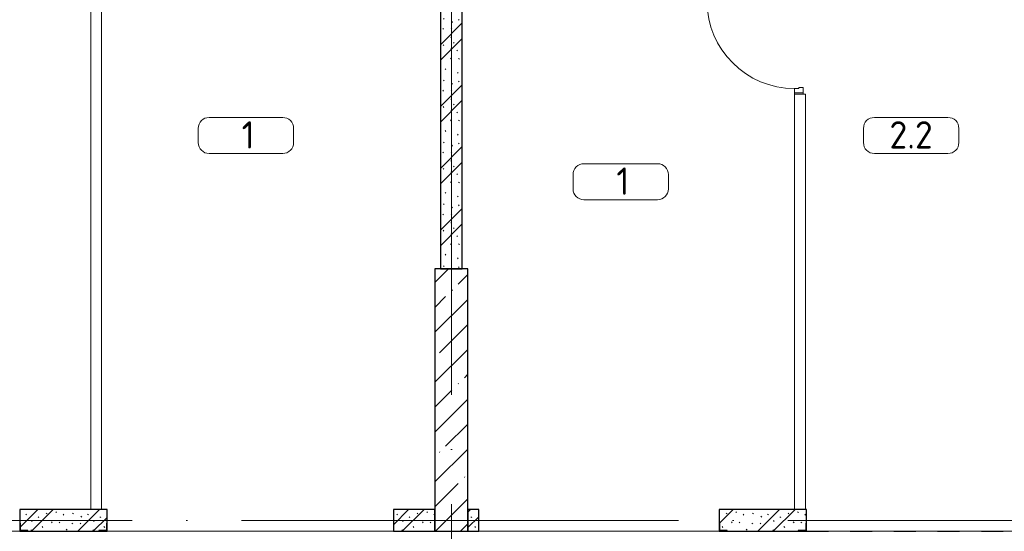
# Model space of a CAD drawing. Header units: millimetres. Extents: x -19737 to 100106, y -4436 to 96517.
# Tile 20 of 59: x 26382 to 35392, y 75350 to 80030. Entities that reach past the tile are written whole.
import ezdxf

# ---------------------------------------------------------------- set-up
doc = ezdxf.new("R2010")
doc.units = ezdxf.units.MM
for name, pattern in [('3_ Штрих_ 1 х 1 мм', [400, 200, -200]), ('ADSK_Линия сетки', [5000, 4000, -500, 0, -500]), ('ADSK_Штриховая_ш3 п1_5', [900, 600, -300])]:
    doc.linetypes.add(name, pattern=pattern)
for name, color, linetype, lineweight in [('A-AREA-____-IDEN', 7, 'Continuous', 9), ('A-DOOR-____-MCUT', 7, 'Continuous', 9), ('A-DOOR-____-OTLN', 7, 'Continuous', 18), ('A-DOOR-FRAM-MCUT', 7, 'Continuous', 9), ('A-FLOR-____-OTLN', 7, 'Continuous', 18), ('A-WALL-____-MCUT', 7, 'Continuous', 40), ('A-WALL-____-PATT', 7, 'Continuous', 40), ('I-WALL-____-MCUT', 7, 'Continuous', 40), ('I-WALL-____-OTLN', 7, 'Continuous', 18), ('S-COLS-____-MCUT', 7, 'Continuous', 40), ('S-COLS-____-OTLN', 7, 'Continuous', 18), ('S-GRID-____-OTLN', 7, 'Continuous', 9)]:
    doc.layers.add(name, color=color, linetype=linetype, lineweight=lineweight)
doc.layers.add('A-AREA-____-OTLN', color=4, linetype='ADSK_Штриховая_ш3 п1_5', lineweight=40, true_color=0x00ffff)
doc.styles.add('GOST Common_2', font='GOST_Common.ttf', dxfattribs={"height": 250})
pattern_1 = [(135, (300.56, 377.28), (-565.6854, 6e-14), [10, -790]), (135, (349.8, 474.73), (-565.6854, 6e-14), [10, -790]), (135, (423.93, 473.06), (-565.6854, 6e-14), [10, -790]), (135, (229.92, 447.9), (-565.6854, 6e-14), [10, -790]), (135, (155.08, 447.9), (-565.6854, 6e-14), [10, -790]), (135, (114.9, 369.03), (-565.6854, 6e-14), [10, -790]), (135, (132.43, 285.8), (-565.6854, 6e-14), [10, -790]), (135, (214.66, 322), (-565.6854, 6e-14), [10, -790]), (135, (198.16, 261.88), (-565.6854, 6e-14), [10, -790]), (135, (45.2, 272.9), (-565.6854, 6e-14), [10, -790]), (135, (42.32, 336.16), (-565.6854, 6e-14), [10, -790]), (135, (92.26, 192.24), (-565.6854, 6e-14), [10, -790]), (135, (7.07, 149.2), (-565.6854, 6e-14), [10, -790]), (135, (80.6, 95.1), (-565.6854, 6e-14), [10, -790]), (135, (79.53, 36.94), (-565.6854, 6e-14), [10, -790]), (135, (153.87, 74.56), (-565.6854, 6e-14), [10, -790]), (135, (228.35, 124.8), (-565.6854, 6e-14), [10, -790]), (135, (279.75, 180.4), (-565.6854, 6e-14), [10, -790]), (135, (282.9, 31.63), (-565.6854, 6e-14), [10, -790]), (135, (377.38, 53.45), (-565.6854, 6e-14), [10, -790]), (135, (352.28, 102.7), (-565.6854, 6e-14), [10, -790]), (135, (354.05, 0), (-565.6854, 6e-14), [10, -790]), (135, (553.23, 16.45), (-565.6854, 6e-14), [10, -790]), (135, (542.38, 63.45), (-565.6854, 6e-14), [10, -790]), (135, (536.58, 239.3), (-565.6854, 6e-14), [10, -790]), (135, (475.85, 203.9), (-565.6854, 6e-14), [10, -790]), (135, (475.85, 316.54), (-565.6854, 6e-14), [10, -790]), (135, (520.8, 408.7), (-565.6854, 6e-14), [10, -790]), (135, (551.1, 470.8), (-565.6854, 6e-14), [10, -790]), (135, (235.25, 537.93), (-565.6854, 6e-14), [10, -790]), (135, (407.25, 547.65), (-565.6854, 6e-14), [10, -790]), (135, (94.5, 558.6), (-565.6854, 6e-14), [10, -790]), (135, (46.4, 532.3), (-565.6854, 6e-14), [10, -790]), (135, (85.56, 465.04), (-565.6854, 6e-14), [10, -790]), (135, (355.53, 181.14), (-565.6854, 6e-14), [10, -790]), (135, (362.23, 243.6), (-565.6854, 6e-14), [10, -790]), (135, (413.45, 344.1), (-565.6854, 6e-14), [10, -790]), (135, (286.3, 273.25), (-565.6854, 6e-14), [10, -790]), (135, (423.02, 263.72), (-565.6854, 6e-14), [10, -790]), (135, (162.94, 190.2), (-565.6854, 6e-14), [10, -790]), (135, (470.25, 120.93), (-565.6854, 6e-14), [10, -790]), (135, (484.48, 9.78), (-565.6854, 6e-14), [10, -790]), (45, (0, 212.13), (-565.6854, 0), []), (45, (212.13, 0), (-565.6854, 0), []), (45, (353.55, 0), (-565.6854, 0), []), (45, (0, 353.55), (-565.6854, 0), [])]

# ---------------------------------------------------------------- blocks, each defined once
blk = doc.blocks.new('АР_Дверь однопольная - 900х2100h_800__Глухая_Межкомнатные апарт_тип_эт-1446770-02_К2')
at = {"layer": 'A-DOOR-____-MCUT', "color": 254, "lineweight": 15, "true_color": 0xcccccc}
for p, q in [((400, 850), (360, 850)), ((360, 850), (360, 50)), ((400, 50), (400, 850)), ((360, 50), (400, 50))]:
    blk.add_line(p, q, dxfattribs=at)
at = {"layer": 'A-DOOR-____-OTLN', "color": 254, "lineweight": 5, "true_color": 0xcccccc}
for p, q in [((352, 812.5), (340, 812.5)), ((352, 825), (352, 775)), ((360, 825), (352, 825)), ((400, 825), (408, 825)), ((408, 825), (408, 775)), ((408, 812.5), (420, 812.5)), ((310, 680), (310, 782.5)), ((335, 680), (335, 782.5)), ((352, 787.5), (340, 787.5)), ((352, 775), (360, 775)), ((408, 775), (400, 775)), ((408, 787.5), (420, 787.5)), ((425, 680), (425, 782.5)), ((450, 680), (450, 782.5)), ((335, 680), (310, 680)), ((425, 680), (450, 680))]:
    blk.add_line(p, q, dxfattribs=at)
at = {"layer": 'A-DOOR-____-OTLN', "color": 254, "lineweight": 13, "true_color": 0xcccccc}
blk.add_arc((400, 50), 800, 90, 180, dxfattribs=at)
at = {"layer": 'A-DOOR-____-OTLN', "color": 254, "lineweight": 5, "true_color": 0xcccccc}
for centre, radius, start, end in [((340, 782.5), 30, 90, 180), ((420, 782.5), 30, 0, 90), ((340, 782.5), 4.99, 90, 180), ((420, 782.5), 4.99, 0, 90)]:
    blk.add_arc(centre, radius, start, end, dxfattribs=at)
at = {"layer": 'A-DOOR-FRAM-MCUT', "color": 254, "lineweight": 15, "true_color": 0xcccccc}
for p, q in [((-440, 50), (-450, 50)), ((-400, 50), (-440, 50)), ((-440, 50), (-440, -30)), ((-400, 10), (-400, 50)), ((-390, 10), (-400, 10)), ((-390, -30), (-390, 10)), ((400, 10), (390, 10)), ((390, 10), (390, -30)), ((440, 50), (400, 50)), ((400, 50), (400, 10)), ((440, -30), (440, 50)), ((440, 50), (450, 50)), ((-440, -30), (-450, -30)), ((-440, -30), (-390, -30)), ((390, -30), (440, -30)), ((440, -30), (450, -30))]:
    blk.add_line(p, q, dxfattribs=at)
blk = doc.blocks.new('АР_Фахверк_Уголок равнополоч__ГОСТ 8509-93 - L 75x6-5468266-02_К2')
at = {"layer": 'S-COLS-____-MCUT', "color": 254, "lineweight": 30, "true_color": 0xcccccc}
for p, q in [((-20.6, 54.4), (-20.6, -20.6)), ((-14.6, 54.4), (-20.6, 54.4)), ((-14.6, -14.6), (-14.6, 54.4)), ((-20.6, -20.6), (54.4, -20.6)), ((54.4, -14.6), (-14.6, -14.6)), ((54.4, -20.6), (54.4, -14.6))]:
    blk.add_line(p, q, dxfattribs=at)
blk = doc.blocks.new('АР_Фахверк_Уголок равнополоч__ГОСТ 8509-93 - L 75x6-5468259-02_К2')
at = {"layer": 'S-COLS-____-MCUT', "color": 254, "lineweight": 30, "true_color": 0xcccccc}
for p, q in [((-20.6, 20.6), (-20.6, -54.4)), ((54.4, 20.6), (-20.6, 20.6)), ((-14.6, -54.4), (-14.6, 14.6)), ((-14.6, 14.6), (54.4, 14.6)), ((54.4, 14.6), (54.4, 20.6)), ((-20.6, -54.4), (-14.6, -54.4))]:
    blk.add_line(p, q, dxfattribs=at)
blk = doc.blocks.new('Наметкина 10_РД_АР_К2_отсоединено_rvt-1-02_К2')
at = {"layer": 'A-WALL-____-PATT', "lineweight": 5, "true_color": 0xcccccc}
h = blk.add_hatch(dxfattribs=at)
h.set_pattern_fill('FP_16', color=254, style=0, pattern_type=2)
h.set_pattern_definition(pattern_1)
h.paths.add_polyline_path([(19135.3, 77750), (19135.3, 81350), (18935.3, 81350), (18935.3, 77750)])
h = blk.add_hatch(dxfattribs=at)
h.set_pattern_fill('FP_16', color=254, style=0, pattern_type=2)
h.set_pattern_definition(pattern_1)
h.paths.add_polyline_path([(15885.3, 75350), (15885.3, 75550), (15085.3, 75550), (15085.3, 75350)])
h = blk.add_hatch(dxfattribs=at)
h.set_pattern_fill('FP_16', color=254, style=0, pattern_type=2)
h.set_pattern_definition(pattern_1)
h.paths.add_polyline_path([(18885.3, 75350), (18885.3, 75550), (18505.3, 75550), (18505.3, 75350)])
h = blk.add_hatch(dxfattribs=at)
h.set_pattern_fill('FP_16', color=254, style=0, pattern_type=2)
h.set_pattern_definition(pattern_1)
h.paths.add_polyline_path([(19285.3, 75350), (19285.3, 75550), (19185.3, 75550), (19185.3, 75350)])
h = blk.add_hatch(dxfattribs=at)
h.set_pattern_fill('FP_16', color=254, style=0, pattern_type=2)
h.set_pattern_definition(pattern_1)
h.paths.add_polyline_path([(22285.3, 75350), (22285.3, 75550), (21485.3, 75550), (21485.3, 75350)])
at = {"layer": 'S-COLS-____-OTLN', "lineweight": 5, "true_color": 0xcccccc}
h = blk.add_hatch(dxfattribs=at)
h.set_pattern_fill('FP_15', color=254, style=0, pattern_type=2)
h.set_pattern_definition([(45, (0, 0), (-228.0985, 228.0985), []), (45, (228.1, 0), (-228.0985, 228.0985), [403.225, -80.645, 6.706, -73.939])])
h.paths.add_polyline_path([(19185.3, 75350), (19185.3, 77750), (18885.3, 77750), (18885.3, 75350)])
at = {"layer": 'A-AREA-____-OTLN', "color": 7, "linetype": '3_ Штрих_ 1 х 1 мм', "lineweight": 30, "true_color": 0xccffff}
blk.add_line((22285.3, 75350), (24585.3, 75350), dxfattribs=at)
at = {"layer": 'A-FLOR-____-OTLN', "color": 254, "lineweight": 13, "true_color": 0xcccccc}
for p, q in [((12565.3, 75350), (15085.3, 75350)), ((15885.3, 75350), (18505.3, 75350)), ((19285.3, 75350), (21485.3, 75350)), ((22285.3, 75350), (24590.3, 75350))]:
    blk.add_line(p, q, dxfattribs=at)
at = {"layer": 'A-WALL-____-MCUT', "color": 254, "lineweight": 30, "true_color": 0xcccccc}
for p, q in [((15885.3, 75550), (15085.3, 75550)), ((15085.3, 75550), (15085.3, 75350)), ((15885.3, 75350), (15885.3, 75550)), ((18885.3, 75550), (18505.3, 75550)), ((18505.3, 75550), (18505.3, 75350)), ((18885.3, 75350), (18885.3, 75550)), ((19285.3, 75550), (19185.3, 75550)), ((19185.3, 75550), (19185.3, 75350)), ((19285.3, 75350), (19285.3, 75550)), ((22285.3, 75550), (21485.3, 75550)), ((21485.3, 75550), (21485.3, 75350)), ((22285.3, 75350), (22285.3, 75550)), ((15085.3, 75350), (15885.3, 75350)), ((18505.3, 75350), (18885.3, 75350)), ((19185.3, 75350), (19285.3, 75350)), ((21485.3, 75350), (22285.3, 75350))]:
    blk.add_line(p, q, dxfattribs=at)
at = {"layer": 'I-WALL-____-MCUT', "color": 254, "lineweight": 30, "true_color": 0xcccccc}
for p, q in [((18935.3, 81350), (18935.3, 77750)), ((19135.3, 77750), (19135.3, 81350)), ((18935.3, 77750), (19135.3, 77750))]:
    blk.add_line(p, q, dxfattribs=at)
at = {"layer": 'I-WALL-____-OTLN', "color": 254, "lineweight": 13, "true_color": 0xcccccc}
for p, q in [((15735.3, 75550), (15735.3, 81450)), ((15835.3, 81450), (15835.3, 75550)), ((22175.3, 75550), (22175.3, 79350)), ((22275.3, 79350), (22175.3, 79350)), ((22275.3, 79350), (22275.3, 75550))]:
    blk.add_line(p, q, dxfattribs=at)
at = {"layer": 'S-COLS-____-MCUT', "color": 254, "lineweight": 30, "true_color": 0xcccccc}
for p, q in [((18885.3, 77750), (18885.3, 75350)), ((19185.3, 77750), (18885.3, 77750)), ((19185.3, 75350), (19185.3, 77750)), ((18885.3, 75350), (19185.3, 75350))]:
    blk.add_line(p, q, dxfattribs=at)
at = {"layer": 'A-DOOR-____-OTLN', "color": 7, "linetype": '3_ Штрих_ 1 х 1 мм', "lineweight": 30, "true_color": 0xccffff, "rotation": 90.00000000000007}
blk.add_blockref('АР_Дверь однопольная - 900х2100h_800__Глухая_Межкомнатные апарт_тип_эт-1446770-02_К2', (22225.3, 79800), dxfattribs=at)
at = {"layer": 'S-COLS-____-OTLN', "color": 7, "linetype": '3_ Штрих_ 1 х 1 мм', "lineweight": 30, "true_color": 0xccffff}
for p in [(15105.9, 75370.6), (21505.9, 75370.6)]:
    blk.add_blockref('АР_Фахверк_Уголок равнополоч__ГОСТ 8509-93 - L 75x6-5468266-02_К2', p, dxfattribs=at)
at = {"layer": 'S-COLS-____-OTLN', "color": 7, "linetype": '3_ Штрих_ 1 х 1 мм', "lineweight": 30, "true_color": 0xccffff, "rotation": 180}
for p in [(15864.7, 75370.6), (22264.7, 75370.6)]:
    blk.add_blockref('АР_Фахверк_Уголок равнополоч__ГОСТ 8509-93 - L 75x6-5468259-02_К2', p, dxfattribs=at)
blk = doc.blocks.new('Марка помещения 2 - Марка помещения 2-1605974-02_К2')
at = {"layer": 'A-AREA-____-IDEN', "color": 253, "true_color": 0xaaaaaa}
for p, q in [((-1.797, 0.841), (1.569, 0.841)), ((-2.297, -0.309), (-2.297, 0.341)), ((2.069, 0.341), (2.069, -0.309)), ((1.569, -0.809), (-1.797, -0.809))]:
    blk.add_line(p, q, dxfattribs=at)
for centre, start, end in [((-1.797, 0.341), 90, 180), ((1.569, 0.341), 0, 90), ((-1.797, -0.309), 180, 270), ((1.569, -0.309), 270, 360)]:
    blk.add_arc(centre, 0.5, start, end, dxfattribs=at)

msp = doc.modelspace()

# ---------------------------------------------------------------- linework, layer by layer
at = {"layer": 'S-GRID-____-OTLN', "color": 253, "linetype": 'ADSK_Линия сетки', "true_color": 0xaaaaaa}
for p, q in [((30332.3, 71598.9), (30332.3, 96517.1)), ((57412, 75450), (21097.2, 75450))]:
    msp.add_line(p, q, dxfattribs=at)

# ---------------------------------------------------------------- block references
at = {"lineweight": 5}
msp.add_blockref('Наметкина 10_РД_АР_К2_отсоединено_rvt-1-02_К2', (11297, 0), dxfattribs=at)
at = {"layer": 'A-AREA-____-IDEN', "color": 253, "true_color": 0xaaaaaa, "xscale": 199.9999999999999, "yscale": 199.9999999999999, "zscale": 199.9999999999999}
for p in [(28475.5, 78967.5), (34562.7, 78967.5), (31905.1, 78544.5)]:
    msp.add_blockref('Марка помещения 2 - Марка помещения 2-1605974-02_К2', p, dxfattribs=at)

# ---------------------------------------------------------------- texts
at = {"layer": 'A-AREA-____-IDEN', "color": 253, "true_color": 0xaaaaaa, "char_height": 250, "attachment_point": 1, "style": 'GOST Common_2'}
for s, insert, width in [('\\fGOST Common|b0|i0|c204|p34|;1', (28413, 79101.2), 160.337), ('2.2', (34341.2, 79101.2), 545.147), ('\\fGOST Common|b0|i0|c204|p34|;1', (31842.6, 78678.2), 160.337)]:
    msp.add_mtext(s, dxfattribs=dict(at, insert=insert, width=width))

doc.saveas('drawing.dxf')
